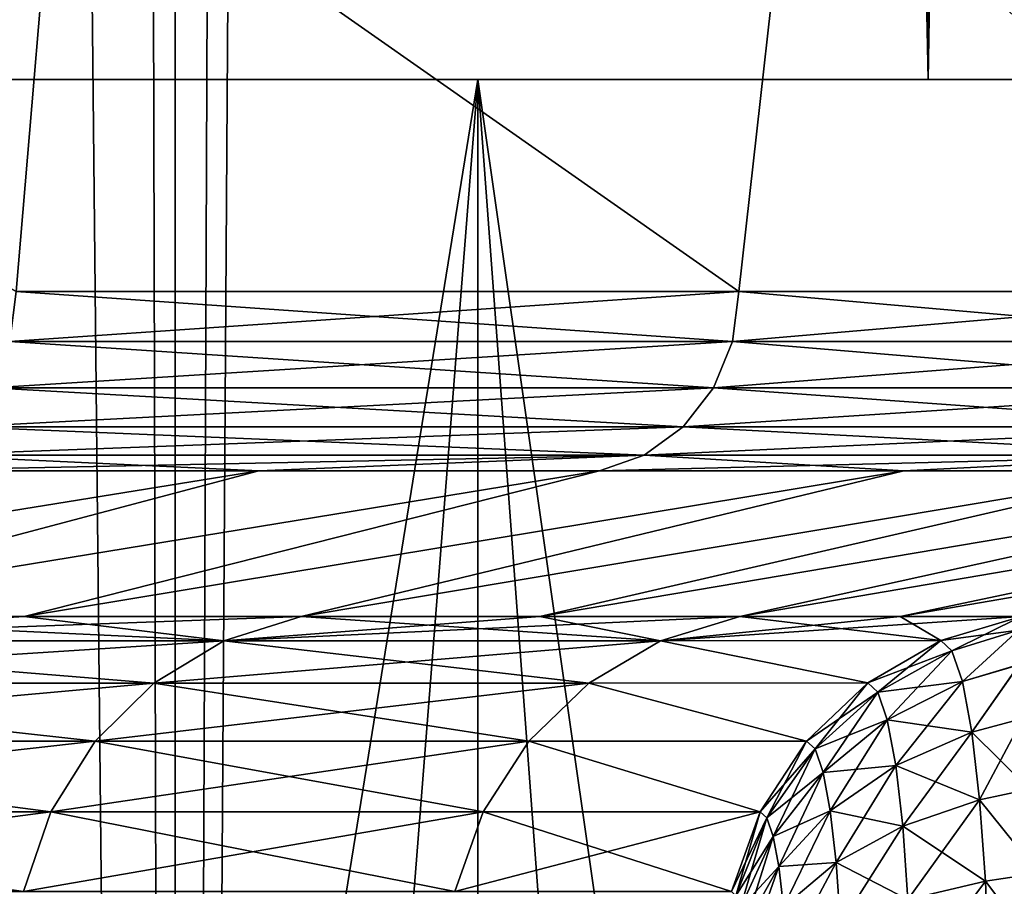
# Model space of a CAD drawing. Header units: metres. Extents: x -24 to 24, y -69 to 184.
# Tile 162 of 256: x 18.092 to 19.171, y -60.185 to -59.234. Entities that reach past the tile are written whole.
import ezdxf

# ---------------------------------------------------------------- set-up
doc = ezdxf.new("R2010")
doc.units = ezdxf.units.M
for name, color, linetype in [('14', 7, 'CONTINUOUS'), ('15', 7, 'CONTINUOUS'), ('270', 7, 'CONTINUOUS'), ('271', 7, 'CONTINUOUS'), ('277', 7, 'CONTINUOUS'), ('278', 7, 'CONTINUOUS'), ('342', 7, 'CONTINUOUS'), ('350', 7, 'CONTINUOUS'), ('367', 7, 'CONTINUOUS'), ('369', 7, 'CONTINUOUS'), ('4004', 7, 'CONTINUOUS'), ('4006', 7, 'CONTINUOUS'), ('560', 2, 'CONTINUOUS'), ('561', 2, 'CONTINUOUS'), ('562', 2, 'CONTINUOUS'), ('569', 2, 'CONTINUOUS'), ('570', 2, 'CONTINUOUS')]:
    doc.layers.add(name, color=color, linetype=linetype)

msp = doc.modelspace()

# ---------------------------------------------------------------- linework, layer by layer
at = {"layer": '14'}
for points in [[(18.132213, -59.007862, 9.347879), (17.161541, -59.007862, 11.029122), (18.08772, -59.53218, 9.433684)], [(18.880097, -59.53218, 7.726702), (18.132213, -59.007862, 9.347879), (18.08772, -59.53218, 9.433684)], [(18.938683, -59.007862, 7.58197), (18.132213, -59.007862, 9.347879), (18.880097, -59.53218, 7.726702)], [(19.5118, -59.53218, 5.953962), (18.938683, -59.007862, 7.58197), (18.880097, -59.53218, 7.726702)], [(19.573644, -59.007862, 5.747388), (18.938683, -59.007862, 7.58197), (19.5118, -59.53218, 5.953962)]]:
    msp.add_3dface(points, dxfattribs=at)
at = {"layer": '15'}
for points in [[(17.161563, -59.007862, -11.029087), (18.13223, -59.007862, -9.347847), (18.08772, -59.53218, -9.433684)], [(18.08772, -59.53218, -9.433684), (18.13223, -59.007862, -9.347847), (18.880097, -59.53218, -7.726703)], [(18.13223, -59.007862, -9.347847), (18.938698, -59.007862, -7.581934), (18.880097, -59.53218, -7.726703)], [(18.880097, -59.53218, -7.726703), (18.938698, -59.007862, -7.581934), (19.5118, -59.53218, -5.953963)], [(18.938698, -59.007862, -7.581934), (19.573662, -59.007862, -5.747325), (19.5118, -59.53218, -5.953963)]]:
    msp.add_3dface(points, dxfattribs=at)
at = {"layer": '270'}
for points in [[(17.751727, -59.888575, -7.651535), (18.315466, -59.915211, -5.897596), (17.670021, -59.915211, -7.616317)], [(18.096549, -59.888575, -6.795933), (18.315466, -59.915211, -5.897596), (17.751727, -59.888575, -7.651535)], [(18.400157, -59.888575, -5.924866), (18.315466, -59.915211, -5.897596), (18.096549, -59.888575, -6.795933)], [(18.400157, -59.888575, -5.924866), (18.794169, -59.915211, -4.125184), (18.315466, -59.915211, -5.897596)], [(18.661868, -59.888575, -5.040288), (18.794169, -59.915211, -4.125184), (18.400157, -59.888575, -5.924866)], [(18.881073, -59.888575, -4.144258), (18.794169, -59.915211, -4.125184), (18.661868, -59.888575, -5.040288)], [(18.881073, -59.888575, -4.144258), (19.101227, -59.915064, -2.322543), (18.794169, -59.915211, -4.125184)], [(19.056663, -59.888575, -3.242435), (19.101227, -59.915064, -2.322543), (18.881073, -59.888575, -4.144258)], [(19.18921, -59.888575, -2.333241), (19.101227, -59.915064, -2.322543), (19.056663, -59.888575, -3.242435)], [(17.670021, -59.915211, -7.616317), (18.238906, -59.961648, -5.872943), (17.596159, -59.961648, -7.584481)], [(18.315466, -59.915211, -5.897596), (18.238906, -59.961648, -5.872943), (17.670021, -59.915211, -7.616317)], [(18.315466, -59.915211, -5.897596), (18.715608, -59.961648, -4.10794), (18.238906, -59.961648, -5.872943)], [(18.794169, -59.915211, -4.125184), (18.715608, -59.961648, -4.10794), (18.315466, -59.915211, -5.897596)], [(18.794169, -59.915211, -4.125184), (19.021267, -59.961482, -2.31282), (18.715608, -59.961648, -4.10794)], [(19.101227, -59.915064, -2.322543), (19.021267, -59.961482, -2.31282), (18.794169, -59.915211, -4.125184)], [(17.596159, -59.961648, -7.584481), (18.174603, -60.025383, -5.852238), (17.534122, -60.025383, -7.557741)], [(18.238906, -59.961648, -5.872943), (18.174603, -60.025383, -5.852238), (17.596159, -59.961648, -7.584481)], [(18.238906, -59.961648, -5.872943), (18.649624, -60.025383, -4.093457), (18.174603, -60.025383, -5.852238)], [(18.715608, -59.961648, -4.10794), (18.649624, -60.025383, -4.093457), (18.238906, -59.961648, -5.872943)], [(18.715608, -59.961648, -4.10794), (18.954103, -60.02524, -2.304654), (18.649624, -60.025383, -4.093457)], [(19.021267, -59.961482, -2.31282), (18.954103, -60.02524, -2.304654), (18.715608, -59.961648, -4.10794)], [(17.534122, -60.025383, -7.557741), (18.126024, -60.102978, -5.836595), (17.487255, -60.102978, -7.53754)], [(18.174603, -60.025383, -5.852238), (18.126024, -60.102978, -5.836595), (17.534122, -60.025383, -7.557741)], [(18.174603, -60.025383, -5.852238), (18.599776, -60.102978, -4.082516), (18.126024, -60.102978, -5.836595)], [(18.649624, -60.025383, -4.093457), (18.599776, -60.102978, -4.082516), (18.174603, -60.025383, -5.852238)], [(18.649624, -60.025383, -4.093457), (18.903363, -60.102895, -2.298484), (18.599776, -60.102978, -4.082516)], [(18.954103, -60.02524, -2.304654), (18.903363, -60.102895, -2.298484), (18.649624, -60.025383, -4.093457)], [(17.487255, -60.102978, -7.53754), (18.095788, -60.190251, -5.826859), (17.458085, -60.190251, -7.524966)], [(18.126024, -60.102978, -5.836595), (18.095788, -60.190251, -5.826859), (17.487255, -60.102978, -7.53754)], [(18.126024, -60.102978, -5.836595), (18.56875, -60.190251, -4.075705), (18.095788, -60.190251, -5.826859)], [(18.599776, -60.102978, -4.082516), (18.56875, -60.190251, -4.075705), (18.126024, -60.102978, -5.836595)], [(18.599776, -60.102978, -4.082516), (18.871789, -60.190252, -2.294645), (18.56875, -60.190251, -4.075705)], [(18.903363, -60.102895, -2.298484), (18.871789, -60.190252, -2.294645), (18.599776, -60.102978, -4.082516)]]:
    msp.add_3dface(points, dxfattribs=at)
at = {"layer": '271'}
for points in [[(19.18921, -59.888575, -2.333241), (19.18647, -59.903547, -2.224694), (19.101227, -59.915064, -2.322543)], [(19.101227, -59.915064, -2.322543), (19.18647, -59.903547, -2.224694), (19.113442, -59.926334, -2.221234)], [(19.18647, -59.903547, -2.224694), (19.124999, -59.960166, -2.123758), (19.113442, -59.926334, -2.221234)], [(19.18647, -59.903547, -2.224694), (19.18712, -59.94156, -2.121982), (19.124999, -59.960166, -2.123758)], [(19.021267, -59.961482, -2.31282), (19.101227, -59.915064, -2.322543), (19.113442, -59.926334, -2.221234)], [(19.03226, -59.971635, -2.22165), (19.021267, -59.961482, -2.31282), (19.113442, -59.926334, -2.221234)], [(19.124999, -59.960166, -2.123758), (19.03226, -59.971635, -2.22165), (19.113442, -59.926334, -2.221234)], [(19.18712, -59.94156, -2.121982), (19.135308, -60.015526, -2.03545), (19.124999, -59.960166, -2.123758)], [(19.18712, -59.94156, -2.121982), (19.191135, -60.000699, -2.030087), (19.135308, -60.015526, -2.03545)], [(18.954103, -60.02524, -2.304654), (19.021267, -59.961482, -2.31282), (19.03226, -59.971635, -2.22165)], [(19.042658, -60.0021, -2.133976), (19.03226, -59.971635, -2.22165), (19.124999, -59.960166, -2.123758)], [(19.135308, -60.015526, -2.03545), (19.042658, -60.0021, -2.133976), (19.124999, -59.960166, -2.123758)], [(18.963424, -60.033859, -2.227362), (18.954103, -60.02524, -2.304654), (19.03226, -59.971635, -2.22165)], [(19.042658, -60.0021, -2.133976), (18.963424, -60.033859, -2.227362), (19.03226, -59.971635, -2.22165)], [(18.972237, -60.0597, -2.153105), (18.963424, -60.033859, -2.227362), (19.042658, -60.0021, -2.133976)], [(19.051932, -60.051931, -2.054579), (18.972237, -60.0597, -2.153105), (19.042658, -60.0021, -2.133976)], [(19.051932, -60.051931, -2.054579), (19.042658, -60.0021, -2.133976), (19.135308, -60.015526, -2.03545)], [(19.191135, -60.000699, -2.030087), (19.19831, -60.078064, -1.953352), (19.135308, -60.015526, -2.03545)], [(19.143831, -60.089789, -1.961437), (19.051932, -60.051931, -2.054579), (19.135308, -60.015526, -2.03545)], [(19.19831, -60.078064, -1.953352), (19.143831, -60.089789, -1.961437), (19.135308, -60.015526, -2.03545)], [(18.903363, -60.102895, -2.298484), (18.954103, -60.02524, -2.304654), (18.963424, -60.033859, -2.227362)], [(18.910653, -60.109646, -2.23806), (18.903363, -60.102895, -2.298484), (18.963424, -60.033859, -2.227362)], [(18.972237, -60.0597, -2.153105), (18.910653, -60.109646, -2.23806), (18.963424, -60.033859, -2.227362)], [(18.980093, -60.101936, -2.085907), (18.972237, -60.0597, -2.153105), (19.051932, -60.051931, -2.054579)], [(19.059599, -60.118764, -1.988048), (18.980093, -60.101936, -2.085907), (19.051932, -60.051931, -2.054579)], [(19.059599, -60.118764, -1.988048), (19.051932, -60.051931, -2.054579), (19.143831, -60.089789, -1.961437)], [(18.917538, -60.129854, -2.180111), (18.910653, -60.109646, -2.23806), (18.972237, -60.0597, -2.153105)], [(18.980093, -60.101936, -2.085907), (18.917538, -60.129854, -2.180111), (18.972237, -60.0597, -2.153105)], [(19.19831, -60.078064, -1.953352), (19.208333, -60.170153, -1.895248), (19.143831, -60.089789, -1.961437)], [(19.150147, -60.178847, -1.905979), (19.059599, -60.118764, -1.988048), (19.143831, -60.089789, -1.961437)], [(19.208333, -60.170153, -1.895248), (19.150147, -60.178847, -1.905979), (19.143831, -60.089789, -1.961437)], [(18.871789, -60.190252, -2.294645), (18.903363, -60.102895, -2.298484), (18.910653, -60.109646, -2.23806)], [(18.923671, -60.16284, -2.127741), (18.917538, -60.129854, -2.180111), (18.980093, -60.101936, -2.085907)], [(18.986587, -60.158564, -2.029618), (18.923671, -60.16284, -2.127741), (18.980093, -60.101936, -2.085907)], [(18.986587, -60.158564, -2.029618), (18.980093, -60.101936, -2.085907), (19.059599, -60.118764, -1.988048)], [(18.876797, -60.194901, -2.253167), (18.871789, -60.190252, -2.294645), (18.910653, -60.109646, -2.23806)], [(18.917538, -60.129854, -2.180111), (18.876797, -60.194901, -2.253167), (18.910653, -60.109646, -2.23806)], [(19.065281, -60.198916, -1.938194), (18.986587, -60.158564, -2.029618), (19.059599, -60.118764, -1.988048)], [(19.065281, -60.198916, -1.938194), (19.059599, -60.118764, -1.988048), (19.150147, -60.178847, -1.905979)], [(18.881516, -60.208772, -2.213535), (18.876797, -60.194901, -2.253167), (18.917538, -60.129854, -2.180111)], [(18.923671, -60.16284, -2.127741), (18.881516, -60.208772, -2.213535), (18.917538, -60.129854, -2.180111)], [(18.928741, -60.207038, -2.083902), (18.923671, -60.16284, -2.127741), (18.986587, -60.158564, -2.029618)], [(18.991402, -60.226482, -1.987437), (18.928741, -60.207038, -2.083902), (18.986587, -60.158564, -2.029618)], [(18.991402, -60.226482, -1.987437), (18.986587, -60.158564, -2.029618), (19.065281, -60.198916, -1.938194)], [(18.885714, -60.231353, -2.177821), (18.881516, -60.208772, -2.213535), (18.923671, -60.16284, -2.127741)], [(18.928741, -60.207038, -2.083902), (18.885714, -60.231353, -2.177821), (18.923671, -60.16284, -2.127741)], [(19.208333, -60.170153, -1.895248), (19.22074, -60.272594, -1.858637), (19.150147, -60.178847, -1.905979)], [(19.153992, -60.277567, -1.871942), (19.065281, -60.198916, -1.938194), (19.150147, -60.178847, -1.905979)], [(19.22074, -60.272594, -1.858637), (19.153992, -60.277567, -1.871942), (19.150147, -60.178847, -1.905979)]]:
    msp.add_3dface(points, dxfattribs=at)
at = {"layer": '277'}
for points in [[(19.18921, -59.888575, 2.333241), (19.101228, -59.915064, 2.322543), (19.113439, -59.926331, 2.22125)], [(19.186471, -59.903531, 2.224756), (19.18921, -59.888575, 2.333241), (19.113439, -59.926331, 2.22125)], [(19.186471, -59.903531, 2.224756), (19.113439, -59.926331, 2.22125), (19.124997, -59.960158, 2.123775)], [(19.187117, -59.941507, 2.122087), (19.186471, -59.903531, 2.224756), (19.124997, -59.960158, 2.123775)], [(19.021267, -59.961482, 2.31282), (19.032258, -59.971632, 2.221665), (19.101228, -59.915064, 2.322543)], [(19.101228, -59.915064, 2.322543), (19.032258, -59.971632, 2.221665), (19.113439, -59.926331, 2.22125)], [(19.032258, -59.971632, 2.221665), (19.042656, -60.002093, 2.133992), (19.113439, -59.926331, 2.22125)], [(19.113439, -59.926331, 2.22125), (19.042656, -60.002093, 2.133992), (19.124997, -59.960158, 2.123775)], [(19.187117, -59.941507, 2.122087), (19.124997, -59.960158, 2.123775), (19.135306, -60.015514, 2.035464)], [(19.191131, -60.000662, 2.030134), (19.187117, -59.941507, 2.122087), (19.135306, -60.015514, 2.035464)], [(18.954103, -60.02524, 2.304654), (18.963423, -60.033857, 2.227374), (19.021267, -59.961482, 2.31282)], [(19.021267, -59.961482, 2.31282), (18.963423, -60.033857, 2.227374), (19.032258, -59.971632, 2.221665)], [(19.042656, -60.002093, 2.133992), (19.05193, -60.051921, 2.054592), (19.124997, -59.960158, 2.123775)], [(19.124997, -59.960158, 2.123775), (19.05193, -60.051921, 2.054592), (19.135306, -60.015514, 2.035464)], [(18.963423, -60.033857, 2.227374), (18.972235, -60.059694, 2.153118), (19.032258, -59.971632, 2.221665)], [(19.032258, -59.971632, 2.221665), (18.972235, -60.059694, 2.153118), (19.042656, -60.002093, 2.133992)], [(18.972235, -60.059694, 2.153118), (18.980091, -60.101927, 2.085918), (19.042656, -60.002093, 2.133992)], [(19.042656, -60.002093, 2.133992), (18.980091, -60.101927, 2.085918), (19.05193, -60.051921, 2.054592)], [(19.191131, -60.000662, 2.030134), (19.135306, -60.015514, 2.035464), (19.14383, -60.089771, 1.96145)], [(19.19832, -60.078159, 1.953277), (19.191131, -60.000662, 2.030134), (19.14383, -60.089771, 1.96145)], [(19.05193, -60.051921, 2.054592), (19.059597, -60.118748, 1.98806), (19.135306, -60.015514, 2.035464)], [(19.135306, -60.015514, 2.035464), (19.059597, -60.118748, 1.98806), (19.14383, -60.089771, 1.96145)], [(18.903364, -60.102895, 2.298484), (18.910652, -60.109644, 2.23807), (18.954103, -60.02524, 2.304654)], [(18.954103, -60.02524, 2.304654), (18.910652, -60.109644, 2.23807), (18.963423, -60.033857, 2.227374)], [(18.910652, -60.109644, 2.23807), (18.917537, -60.129849, 2.180121), (18.963423, -60.033857, 2.227374)], [(18.963423, -60.033857, 2.227374), (18.917537, -60.129849, 2.180121), (18.972235, -60.059694, 2.153118)], [(18.980091, -60.101927, 2.085918), (18.986586, -60.158551, 2.029628), (19.05193, -60.051921, 2.054592)], [(19.05193, -60.051921, 2.054592), (18.986586, -60.158551, 2.029628), (19.059597, -60.118748, 1.98806)], [(18.917537, -60.129849, 2.180121), (18.92367, -60.162833, 2.127749), (18.972235, -60.059694, 2.153118)], [(18.972235, -60.059694, 2.153118), (18.92367, -60.162833, 2.127749), (18.980091, -60.101927, 2.085918)], [(19.20835, -60.170298, 1.895178), (19.19832, -60.078159, 1.953277), (19.14383, -60.089771, 1.96145)], [(19.059597, -60.118748, 1.98806), (19.06528, -60.198894, 1.938205), (19.14383, -60.089771, 1.96145)], [(19.14383, -60.089771, 1.96145), (19.06528, -60.198894, 1.938205), (19.150145, -60.178822, 1.905991)], [(19.20835, -60.170298, 1.895178), (19.14383, -60.089771, 1.96145), (19.150145, -60.178822, 1.905991)], [(18.871789, -60.190251, 2.294645), (18.876797, -60.194899, 2.253173), (18.903364, -60.102895, 2.298484)], [(18.903364, -60.102895, 2.298484), (18.876797, -60.194899, 2.253173), (18.910652, -60.109644, 2.23807)], [(18.92367, -60.162833, 2.127749), (18.92874, -60.207028, 2.08391), (18.980091, -60.101927, 2.085918)], [(18.980091, -60.101927, 2.085918), (18.92874, -60.207028, 2.08391), (18.986586, -60.158551, 2.029628)], [(18.876797, -60.194899, 2.253173), (18.881516, -60.208769, 2.213542), (18.910652, -60.109644, 2.23807)], [(18.910652, -60.109644, 2.23807), (18.881516, -60.208769, 2.213542), (18.917537, -60.129849, 2.180121)], [(18.986586, -60.158551, 2.029628), (18.991401, -60.226464, 1.987446), (19.059597, -60.118748, 1.98806)], [(19.059597, -60.118748, 1.98806), (18.991401, -60.226464, 1.987446), (19.06528, -60.198894, 1.938205)], [(18.881516, -60.208769, 2.213542), (18.885714, -60.231349, 2.177827), (18.917537, -60.129849, 2.180121)], [(18.917537, -60.129849, 2.180121), (18.885714, -60.231349, 2.177827), (18.92367, -60.162833, 2.127749)], [(18.92874, -60.207028, 2.08391), (18.932501, -60.260043, 2.051054), (18.986586, -60.158551, 2.029628)], [(18.986586, -60.158551, 2.029628), (18.932501, -60.260043, 2.051054), (18.991401, -60.226464, 1.987446)], [(18.885714, -60.231349, 2.177827), (18.889183, -60.261562, 2.147973), (18.92367, -60.162833, 2.127749)], [(18.92367, -60.162833, 2.127749), (18.889183, -60.261562, 2.147973), (18.92874, -60.207028, 2.08391)], [(19.220751, -60.272687, 1.858615), (19.20835, -60.170298, 1.895178), (19.150145, -60.178822, 1.905991)], [(19.06528, -60.198894, 1.938205), (19.068741, -60.287768, 1.907594), (19.150145, -60.178822, 1.905991)], [(19.150145, -60.178822, 1.905991), (19.068741, -60.287768, 1.907594), (19.153991, -60.277545, 1.871947)], [(19.220751, -60.272687, 1.858615), (19.150145, -60.178822, 1.905991), (19.153991, -60.277545, 1.871947)]]:
    msp.add_3dface(points, dxfattribs=at)
at = {"layer": '278'}
for points in [[(18.400157, -59.888575, 5.924865), (17.670022, -59.915211, 7.616316), (18.315467, -59.915211, 5.897595)], [(18.09655, -59.888575, 6.795932), (17.670022, -59.915211, 7.616316), (18.400157, -59.888575, 5.924865)], [(17.751728, -59.888575, 7.651534), (17.670022, -59.915211, 7.616316), (18.09655, -59.888575, 6.795932)], [(18.881073, -59.888575, 4.144258), (18.315467, -59.915211, 5.897595), (18.79417, -59.915211, 4.125183)], [(18.661868, -59.888575, 5.040288), (18.315467, -59.915211, 5.897595), (18.881073, -59.888575, 4.144258)], [(18.400157, -59.888575, 5.924865), (18.315467, -59.915211, 5.897595), (18.661868, -59.888575, 5.040288)], [(18.881073, -59.888575, 4.144258), (18.79417, -59.915211, 4.125183), (19.056663, -59.888575, 3.242435)], [(18.79417, -59.915211, 4.125183), (19.18921, -59.888575, 2.333241), (19.056663, -59.888575, 3.242435)], [(19.101228, -59.915064, 2.322543), (19.18921, -59.888575, 2.333241), (18.79417, -59.915211, 4.125183)], [(18.315467, -59.915211, 5.897595), (17.596159, -59.961648, 7.584479), (18.238906, -59.961648, 5.872943)], [(17.670022, -59.915211, 7.616316), (17.596159, -59.961648, 7.584479), (18.315467, -59.915211, 5.897595)], [(18.79417, -59.915211, 4.125183), (18.238906, -59.961648, 5.872943), (18.715608, -59.961648, 4.107939)], [(18.315467, -59.915211, 5.897595), (18.238906, -59.961648, 5.872943), (18.79417, -59.915211, 4.125183)], [(19.021267, -59.961482, 2.31282), (18.79417, -59.915211, 4.125183), (18.715608, -59.961648, 4.107939)], [(19.021267, -59.961482, 2.31282), (19.101228, -59.915064, 2.322543), (18.79417, -59.915211, 4.125183)], [(18.238906, -59.961648, 5.872943), (17.534123, -60.025383, 7.557739), (18.174603, -60.025383, 5.852237)], [(17.596159, -59.961648, 7.584479), (17.534123, -60.025383, 7.557739), (18.238906, -59.961648, 5.872943)], [(18.715608, -59.961648, 4.107939), (18.174603, -60.025383, 5.852237), (18.649625, -60.025383, 4.093456)], [(18.238906, -59.961648, 5.872943), (18.174603, -60.025383, 5.852237), (18.715608, -59.961648, 4.107939)], [(18.954103, -60.02524, 2.304654), (18.715608, -59.961648, 4.107939), (18.649625, -60.025383, 4.093456)], [(18.954103, -60.02524, 2.304654), (19.021267, -59.961482, 2.31282), (18.715608, -59.961648, 4.107939)], [(18.174603, -60.025383, 5.852237), (17.487256, -60.102978, 7.537538), (18.126024, -60.102978, 5.836595)], [(17.534123, -60.025383, 7.557739), (17.487256, -60.102978, 7.537538), (18.174603, -60.025383, 5.852237)], [(18.649625, -60.025383, 4.093456), (18.126024, -60.102978, 5.836595), (18.599776, -60.102978, 4.082515)], [(18.174603, -60.025383, 5.852237), (18.126024, -60.102978, 5.836595), (18.649625, -60.025383, 4.093456)], [(18.903364, -60.102895, 2.298484), (18.649625, -60.025383, 4.093456), (18.599776, -60.102978, 4.082515)], [(18.903364, -60.102895, 2.298484), (18.954103, -60.02524, 2.304654), (18.649625, -60.025383, 4.093456)], [(18.126024, -60.102978, 5.836595), (17.458085, -60.190251, 7.524965), (18.095788, -60.190251, 5.826859)], [(17.487256, -60.102978, 7.537538), (17.458085, -60.190251, 7.524965), (18.126024, -60.102978, 5.836595)], [(18.599776, -60.102978, 4.082515), (18.095788, -60.190251, 5.826859), (18.56875, -60.190251, 4.075705)], [(18.126024, -60.102978, 5.836595), (18.095788, -60.190251, 5.826859), (18.599776, -60.102978, 4.082515)], [(18.903364, -60.102895, 2.298484), (18.599776, -60.102978, 4.082515), (18.56875, -60.190251, 4.075705)], [(18.871789, -60.190251, 2.294645), (18.903364, -60.102895, 2.298484), (18.56875, -60.190251, 4.075705)]]:
    msp.add_3dface(points, dxfattribs=at)
at = {"layer": '342'}
for points in [[(18.080891, -59.587146, -9.430122), (18.880097, -59.53218, -7.726703), (18.87297, -59.587146, -7.723784)], [(18.08772, -59.53218, -9.433684), (18.880097, -59.53218, -7.726703), (18.080891, -59.587146, -9.430122)], [(18.87297, -59.587146, -7.723784), (19.5118, -59.53218, -5.953963), (19.504434, -59.587146, -5.951714)], [(18.880097, -59.53218, -7.726703), (19.5118, -59.53218, -5.953963), (18.87297, -59.587146, -7.723784)], [(18.060827, -59.638069, -9.419657), (18.87297, -59.587146, -7.723784), (18.852026, -59.638069, -7.715213)], [(18.080891, -59.587146, -9.430122), (18.87297, -59.587146, -7.723784), (18.060827, -59.638069, -9.419657)], [(18.852026, -59.638069, -7.715213), (19.504434, -59.587146, -5.951714), (19.482789, -59.638069, -5.94511)], [(18.87297, -59.587146, -7.723784), (19.504434, -59.587146, -5.951714), (18.852026, -59.638069, -7.715213)], [(18.029084, -59.680772, -9.403102), (18.852026, -59.638069, -7.715213), (18.818893, -59.680772, -7.701653)], [(18.060827, -59.638069, -9.419657), (18.852026, -59.638069, -7.715213), (18.029084, -59.680772, -9.403102)], [(18.818893, -59.680772, -7.701653), (19.482789, -59.638069, -5.94511), (19.448547, -59.680772, -5.934661)], [(18.852026, -59.638069, -7.715213), (19.482789, -59.638069, -5.94511), (18.818893, -59.680772, -7.701653)], [(17.98816, -59.71192, -9.381758), (18.818893, -59.680772, -7.701653), (18.776212, -59.711901, -7.684186)], [(18.029084, -59.680772, -9.403102), (18.818893, -59.680772, -7.701653), (17.98816, -59.71192, -9.381758)], [(18.776212, -59.711901, -7.684186), (19.448547, -59.680772, -5.934661), (19.404475, -59.711883, -5.921212)], [(18.818893, -59.680772, -7.701653), (19.448547, -59.680772, -5.934661), (18.776212, -59.711901, -7.684186)], [(17.941214, -59.729142, -9.357196), (18.776212, -59.711901, -7.684186), (18.353729, -59.729142, -8.519679)], [(17.98816, -59.71192, -9.381758), (18.776212, -59.711901, -7.684186), (17.941214, -59.729142, -9.357196)], [(18.353729, -59.729142, -8.519679), (18.776212, -59.711901, -7.684186), (18.72717, -59.729142, -7.664033)], [(18.72717, -59.729142, -7.664033), (19.404475, -59.711883, -5.921212), (19.060745, -59.729142, -6.792075)], [(18.776212, -59.711901, -7.684186), (19.404475, -59.711883, -5.921212), (18.72717, -59.729142, -7.664033)], [(19.060745, -59.729142, -6.792075), (19.404475, -59.711883, -5.921212), (19.353744, -59.729142, -5.905665)]]:
    msp.add_3dface(points, dxfattribs=at)
at = {"layer": '350'}
for points in [[(18.87297, -59.587146, 7.723784), (18.08772, -59.53218, 9.433684), (18.080891, -59.587146, 9.430122)], [(18.880097, -59.53218, 7.726702), (18.08772, -59.53218, 9.433684), (18.87297, -59.587146, 7.723784)], [(19.504434, -59.587146, 5.951714), (18.880097, -59.53218, 7.726702), (18.87297, -59.587146, 7.723784)], [(19.5118, -59.53218, 5.953962), (18.880097, -59.53218, 7.726702), (19.504434, -59.587146, 5.951714)], [(18.852026, -59.638069, 7.715213), (18.080891, -59.587146, 9.430122), (18.060827, -59.638069, 9.419657)], [(18.87297, -59.587146, 7.723784), (18.080891, -59.587146, 9.430122), (18.852026, -59.638069, 7.715213)], [(19.482789, -59.638069, 5.945109), (18.87297, -59.587146, 7.723784), (18.852026, -59.638069, 7.715213)], [(19.504434, -59.587146, 5.951714), (18.87297, -59.587146, 7.723784), (19.482789, -59.638069, 5.945109)], [(18.818893, -59.680772, 7.701653), (18.060827, -59.638069, 9.419657), (18.029084, -59.680772, 9.403102)], [(18.852026, -59.638069, 7.715213), (18.060827, -59.638069, 9.419657), (18.818893, -59.680772, 7.701653)], [(19.448547, -59.680772, 5.93466), (18.852026, -59.638069, 7.715213), (18.818893, -59.680772, 7.701653)], [(19.482789, -59.638069, 5.945109), (18.852026, -59.638069, 7.715213), (19.448547, -59.680772, 5.93466)], [(18.776141, -59.711939, 7.684157), (18.029084, -59.680772, 9.403102), (17.988126, -59.711939, 9.38174)], [(18.818893, -59.680772, 7.701653), (18.029084, -59.680772, 9.403102), (18.776141, -59.711939, 7.684157)], [(19.404365, -59.711939, 5.921178), (18.818893, -59.680772, 7.701653), (18.776141, -59.711939, 7.684157)], [(19.448547, -59.680772, 5.93466), (18.818893, -59.680772, 7.701653), (19.404365, -59.711939, 5.921178)], [(18.353725, -59.729142, 8.519687), (17.988126, -59.711939, 9.38174), (17.941209, -59.729142, 9.357206)], [(18.776141, -59.711939, 7.684157), (17.988126, -59.711939, 9.38174), (18.353725, -59.729142, 8.519687)], [(18.727168, -59.729142, 7.664038), (18.776141, -59.711939, 7.684157), (18.353725, -59.729142, 8.519687)], [(19.060744, -59.729142, 6.792077), (18.776141, -59.711939, 7.684157), (18.727168, -59.729142, 7.664038)], [(19.404365, -59.711939, 5.921178), (18.776141, -59.711939, 7.684157), (19.060744, -59.729142, 6.792077)], [(19.353744, -59.729142, 5.905666), (19.404365, -59.711939, 5.921178), (19.060744, -59.729142, 6.792077)]]:
    msp.add_3dface(points, dxfattribs=at)
at = {"layer": '367'}
for points in [[(18.261983, 145.2, -15.955014), (16.758269, -68.3, -17.527775), (16.758269, 145.2, -17.527775)], [(18.261983, -68.3, -15.955014), (16.758269, -68.3, -17.527775), (18.261983, 145.2, -15.955014)], [(19.618662, 145.2, -14.253792), (18.261983, -68.3, -15.955014), (18.261983, 145.2, -15.955014)], [(19.618662, -68.3, -14.253792), (18.261983, -68.3, -15.955014), (19.618662, 145.2, -14.253792)]]:
    msp.add_3dface(points, dxfattribs=at)
at = {"layer": '369'}
for points in [[(18.809153, 72.919451, 15.306151), (19.618662, -68.3, 14.253792), (19.589558, 74.258796, 14.293765)], [(17.899708, 71.664852, 16.360408), (18.261983, -68.3, 15.955014), (18.809153, 72.919451, 15.306151)], [(18.261983, -68.3, 15.955014), (19.618662, -68.3, 14.253792), (18.809153, 72.919451, 15.306151)], [(16.877375, 70.528136, 17.413119), (18.261983, -68.3, 15.955014), (17.899708, 71.664852, 16.360408)], [(16.758269, -68.3, 17.527775), (18.261983, -68.3, 15.955014), (16.877375, 70.528136, 17.413119)]]:
    msp.add_3dface(points, dxfattribs=at)
at = {"layer": '4004'}
for points in [[(17.366472, -59.888575, -8.489727), (17.941214, -59.729142, -9.357196), (18.353729, -59.729142, -8.519679)], [(17.751727, -59.888575, -7.651535), (17.366472, -59.888575, -8.489727), (18.353729, -59.729142, -8.519679)], [(17.751727, -59.888575, -7.651535), (18.353729, -59.729142, -8.519679), (18.72717, -59.729142, -7.664033)], [(18.096549, -59.888575, -6.795933), (17.751727, -59.888575, -7.651535), (18.72717, -59.729142, -7.664033)], [(18.096549, -59.888575, -6.795933), (18.72717, -59.729142, -7.664033), (19.060745, -59.729142, -6.792075)], [(18.400157, -59.888575, -5.924866), (18.096549, -59.888575, -6.795933), (19.060745, -59.729142, -6.792075)], [(18.400157, -59.888575, -5.924866), (19.060745, -59.729142, -6.792075), (19.353744, -59.729142, -5.905665)], [(18.661868, -59.888575, -5.040288), (18.400157, -59.888575, -5.924866), (19.353744, -59.729142, -5.905665)], [(18.661868, -59.888575, -5.040288), (19.353744, -59.729142, -5.905665), (19.605543, -59.729142, -5.006693)], [(18.881073, -59.888575, -4.144258), (18.661868, -59.888575, -5.040288), (19.605543, -59.729142, -5.006693)], [(18.881073, -59.888575, -4.144258), (19.605543, -59.729142, -5.006693), (19.815607, -59.729142, -4.097071)], [(19.056663, -59.888575, -3.242435), (18.881073, -59.888575, -4.144258), (19.815607, -59.729142, -4.097071)], [(19.056663, -59.888575, -3.242435), (19.815607, -59.729142, -4.097071), (19.983492, -59.729142, -3.178728)], [(19.18921, -59.888575, -2.333241), (19.056663, -59.888575, -3.242435), (19.983492, -59.729142, -3.178728)]]:
    msp.add_3dface(points, dxfattribs=at)
at = {"layer": '4006'}
for points in [[(17.366472, -59.888575, 8.489725), (18.353725, -59.729142, 8.519687), (17.941209, -59.729142, 9.357206)], [(17.366472, -59.888575, 8.489725), (17.751728, -59.888575, 7.651534), (18.353725, -59.729142, 8.519687)], [(17.751728, -59.888575, 7.651534), (18.727168, -59.729142, 7.664038), (18.353725, -59.729142, 8.519687)], [(17.751728, -59.888575, 7.651534), (18.09655, -59.888575, 6.795932), (18.727168, -59.729142, 7.664038)], [(18.09655, -59.888575, 6.795932), (19.060744, -59.729142, 6.792077), (18.727168, -59.729142, 7.664038)], [(18.09655, -59.888575, 6.795932), (18.400157, -59.888575, 5.924865), (19.060744, -59.729142, 6.792077)], [(18.400157, -59.888575, 5.924865), (19.353744, -59.729142, 5.905666), (19.060744, -59.729142, 6.792077)], [(18.400157, -59.888575, 5.924865), (18.661868, -59.888575, 5.040288), (19.353744, -59.729142, 5.905666)], [(18.661868, -59.888575, 5.040288), (19.605543, -59.729142, 5.006694), (19.353744, -59.729142, 5.905666)], [(18.661868, -59.888575, 5.040288), (18.881073, -59.888575, 4.144258), (19.605543, -59.729142, 5.006694)], [(18.881073, -59.888575, 4.144258), (19.815607, -59.729142, 4.097073), (19.605543, -59.729142, 5.006694)], [(18.881073, -59.888575, 4.144258), (19.056663, -59.888575, 3.242435), (19.815607, -59.729142, 4.097073)], [(19.056663, -59.888575, 3.242435), (19.983492, -59.729142, 3.178729), (19.815607, -59.729142, 4.097073)], [(19.056663, -59.888575, 3.242435), (19.18921, -59.888575, 2.333241), (19.983492, -59.729142, 3.178729)]]:
    msp.add_3dface(points, dxfattribs=at)
at = {"layer": '560'}
for points in [[(19.087341, -59.3, -11.818457), (17.915415, 3.7, -13.529243), (17.915405, -59.3, -13.529253)], [(19.087337, 3.7, -11.818463), (17.915415, 3.7, -13.529243), (19.087341, -59.3, -11.818457)], [(20.096444, -59.3, -10.00677), (19.087337, 3.7, -11.818463), (19.087341, -59.3, -11.818457)], [(20.09644, 3.7, -10.006777), (19.087337, 3.7, -11.818463), (20.096444, -59.3, -10.00677)]]:
    msp.add_3dface(points, dxfattribs=at)
at = {"layer": '561'}
for points in [[(17.915405, -59.3, 13.529253), (18.593717, -59.3, 14.041497), (16.590719, -59.3, 15.124499)], [(18.593717, -59.3, 14.041497), (17.218875, -59.3, 15.697141), (16.590719, -59.3, 15.124499)], [(18.593717, -59.3, -14.041497), (16.590719, -59.3, -15.124499), (17.218875, -59.3, -15.697141)], [(17.915405, -59.3, -13.529253), (16.590719, -59.3, -15.124499), (18.593717, -59.3, -14.041497)], [(19.087341, -59.3, 11.818457), (19.810024, -59.3, 12.265927), (17.915405, -59.3, 13.529253)], [(19.810024, -59.3, 12.265927), (18.593717, -59.3, 14.041497), (17.915405, -59.3, 13.529253)], [(19.810024, -59.3, -12.265927), (17.915405, -59.3, -13.529253), (18.593717, -59.3, -14.041497)], [(19.087341, -59.3, -11.818457), (17.915405, -59.3, -13.529253), (19.810024, -59.3, -12.265927)], [(20.096444, -59.3, 10.00677), (20.857334, -59.3, 10.385645), (19.087341, -59.3, 11.818457)], [(20.857334, -59.3, 10.385645), (19.810024, -59.3, 12.265927), (19.087341, -59.3, 11.818457)], [(20.857334, -59.3, -10.385645), (19.087341, -59.3, -11.818457), (19.810024, -59.3, -12.265927)], [(20.096444, -59.3, -10.00677), (19.087341, -59.3, -11.818457), (20.857334, -59.3, -10.385645)]]:
    msp.add_3dface(points, dxfattribs=at)
at = {"layer": '562'}
for points in [[(18.593727, -67.8, -14.041486), (17.218875, -59.3, -15.697141), (17.925563, -67.8, -14.885033)], [(18.593717, -59.3, -14.041497), (17.218875, -59.3, -15.697141), (18.593727, -67.8, -14.041486)], [(19.222493, -67.8, -13.167602), (18.593717, -59.3, -14.041497), (18.593727, -67.8, -14.041486)], [(19.81002, -67.8, -12.265933), (18.593717, -59.3, -14.041497), (19.222493, -67.8, -13.167602)], [(19.810024, -59.3, -12.265927), (18.593717, -59.3, -14.041497), (19.81002, -67.8, -12.265933)]]:
    msp.add_3dface(points, dxfattribs=at)
at = {"layer": '569'}
for points in [[(17.915405, -59.3, 13.529253), (17.915415, 3.7, 13.529243), (19.087337, 3.7, 11.818463)], [(19.087341, -59.3, 11.818457), (17.915405, -59.3, 13.529253), (19.087337, 3.7, 11.818463)], [(19.087341, -59.3, 11.818457), (19.087337, 3.7, 11.818463), (20.09644, 3.7, 10.006777)], [(20.096444, -59.3, 10.00677), (19.087341, -59.3, 11.818457), (20.09644, 3.7, 10.006777)]]:
    msp.add_3dface(points, dxfattribs=at)
at = {"layer": '570'}
for points in [[(17.218872, -67.8, 15.697147), (18.593717, -59.3, 14.041497), (17.925563, -67.8, 14.885033)], [(17.218875, -59.3, 15.697141), (18.593717, -59.3, 14.041497), (17.218872, -67.8, 15.697147)], [(17.925563, -67.8, 14.885033), (18.593717, -59.3, 14.041497), (18.593727, -67.8, 14.041486)], [(18.593717, -59.3, 14.041497), (19.810024, -59.3, 12.265927), (18.593727, -67.8, 14.041486)], [(18.593727, -67.8, 14.041486), (19.810024, -59.3, 12.265927), (19.222493, -67.8, 13.167602)]]:
    msp.add_3dface(points, dxfattribs=at)

doc.saveas('drawing.dxf')
